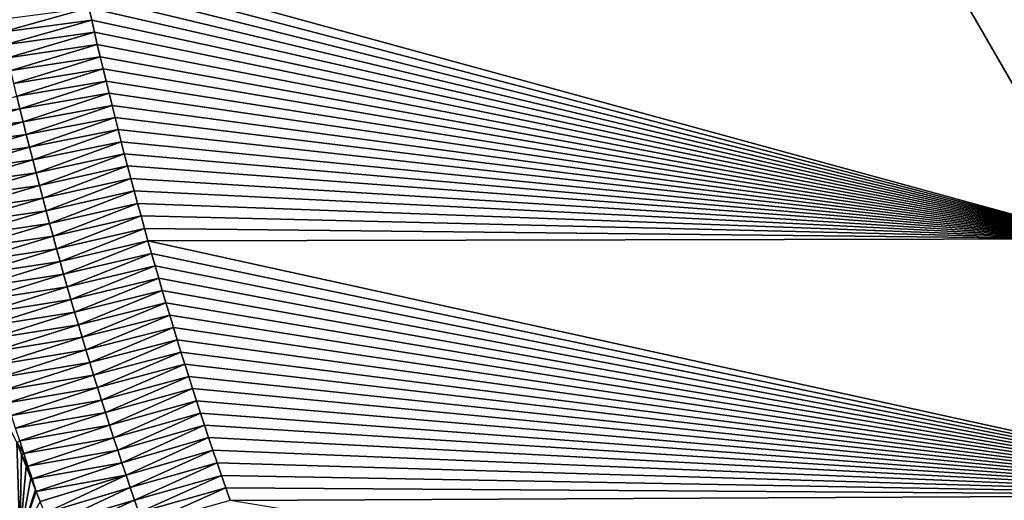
# Model space of a CAD drawing. Header units: metres. Extents: x -82 to 67, y -109 to 109.
# Tile 66 of 216: x -25.49 to -20.93, y -8.46 to -6.24. Entities that reach past the tile are written whole.
import ezdxf

# ---------------------------------------------------------------- set-up
doc = ezdxf.new("R2010")
doc.units = ezdxf.units.M
doc.layers.add('solid_21_382_010_XXX', color=7, linetype='CONTINUOUS')

msp = doc.modelspace()

# ---------------------------------------------------------------- linework, layer by layer
at = {"layer": 'solid_21_382_010_XXX'}
for points in [[(2.598521, -1.536014, -22.642931), (-26.784222, -1.536013, -22.642931), (-26.784246, -44.197315, -22.642931)], [(2.598521, -1.536014, -22.642931), (-26.784246, -44.197315, -22.642931), (2.598529, -44.197315, -22.642931)], [(-20.479143, -7.253636, -89.151039), (-21.237616, -5.939902, -89.151039), (-20.42671, -5.549477, -90.051041)], [(-21.237595, -5.939945, -71.051041), (-20.479086, -7.253717, -71.051041), (-25.220695, -5.956797, -71.051041)], [(-20.479086, -7.253717, -71.051041), (-25.208464, -6.013812, -71.051041), (-25.220695, -5.956797, -71.051041)], [(-20.479143, -7.253636, -89.151039), (-21.237595, -5.939945, -71.051041), (-21.237616, -5.939902, -89.151039)], [(-20.479143, -7.253636, -89.151039), (-20.479086, -7.253717, -71.051041), (-21.237595, -5.939945, -71.051041)], [(-20.479086, -7.253717, -71.051041), (-25.196085, -6.070744, -71.051041), (-25.208464, -6.013812, -71.051041)], [(-20.479086, -7.253717, -71.051041), (-25.183559, -6.127589, -71.051041), (-25.196085, -6.070744, -71.051041)], [(-20.479086, -7.253717, -71.051041), (-25.170885, -6.184352, -71.051041), (-25.183559, -6.127589, -71.051041)], [(-25.57365, -6.297142, -66.276581), (-25.586967, -6.237812, -66.276581), (-25.170885, -6.184352, -71.051041)], [(-25.57365, -6.297142, -66.276581), (-25.170885, -6.184352, -71.051041), (-25.158054, -6.241054, -71.051041)], [(-20.479086, -7.253717, -71.051041), (-25.158054, -6.241054, -71.051041), (-25.170885, -6.184352, -71.051041)], [(-25.560162, -6.356434, -66.276581), (-25.57365, -6.297142, -66.276581), (-25.158054, -6.241054, -71.051041)], [(-25.560162, -6.356434, -66.276581), (-25.158054, -6.241054, -71.051041), (-25.145067, -6.297693, -71.051041)], [(-20.479086, -7.253717, -71.051041), (-25.145067, -6.297693, -71.051041), (-25.158054, -6.241054, -71.051041)], [(-25.546499, -6.415691, -66.276581), (-25.560162, -6.356434, -66.276581), (-25.145067, -6.297693, -71.051041)], [(-25.546499, -6.415691, -66.276581), (-25.145067, -6.297693, -71.051041), (-25.131924, -6.354268, -71.051041)], [(-20.479086, -7.253717, -71.051041), (-25.131924, -6.354268, -71.051041), (-25.145067, -6.297693, -71.051041)], [(-25.532667, -6.47491, -66.276581), (-25.546499, -6.415691, -66.276581), (-25.131924, -6.354268, -71.051041)], [(-25.532667, -6.47491, -66.276581), (-25.131924, -6.354268, -71.051041), (-25.118626, -6.410774, -71.051041)], [(-20.479086, -7.253717, -71.051041), (-25.118626, -6.410774, -71.051041), (-25.131924, -6.354268, -71.051041)], [(-25.518661, -6.534091, -66.276581), (-25.532667, -6.47491, -66.276581), (-25.118626, -6.410774, -71.051041)], [(-25.518661, -6.534091, -66.276581), (-25.118626, -6.410774, -71.051041), (-25.105175, -6.467209, -71.051041)], [(-20.479086, -7.253717, -71.051041), (-25.105175, -6.467209, -71.051041), (-25.118626, -6.410774, -71.051041)], [(-25.504484, -6.593235, -66.276581), (-25.518661, -6.534091, -66.276581), (-25.105175, -6.467209, -71.051041)], [(-25.504484, -6.593235, -66.276581), (-25.105175, -6.467209, -71.051041), (-25.091576, -6.523568, -71.051041)], [(-20.479086, -7.253717, -71.051041), (-25.091576, -6.523568, -71.051041), (-25.105175, -6.467209, -71.051041)], [(-25.490135, -6.652339, -66.276581), (-25.504484, -6.593235, -66.276581), (-25.091576, -6.523568, -71.051041)], [(-25.490135, -6.652339, -66.276581), (-25.091576, -6.523568, -71.051041), (-25.077826, -6.579848, -71.051041)], [(-20.479086, -7.253717, -71.051041), (-25.077826, -6.579848, -71.051041), (-25.091576, -6.523568, -71.051041)], [(-25.907476, -6.707597, -61.492195), (-25.504484, -6.593235, -66.276581), (-25.490135, -6.652339, -66.276581)], [(-25.475615, -6.711404, -66.276581), (-25.490135, -6.652339, -66.276581), (-25.077826, -6.579848, -71.051041)], [(-25.475615, -6.711404, -66.276581), (-25.077826, -6.579848, -71.051041), (-25.063929, -6.636046, -71.051041)], [(-20.479086, -7.253717, -71.051041), (-25.063929, -6.636046, -71.051041), (-25.077826, -6.579848, -71.051041)], [(-25.89292, -6.767357, -61.492195), (-25.907476, -6.707597, -61.492195), (-25.490135, -6.652339, -66.276581)], [(-25.89292, -6.767357, -61.492195), (-25.490135, -6.652339, -66.276581), (-25.475615, -6.711404, -66.276581)], [(-25.460922, -6.770431, -66.276581), (-25.475615, -6.711404, -66.276581), (-25.063929, -6.636046, -71.051041)], [(-25.460922, -6.770431, -66.276581), (-25.063929, -6.636046, -71.051041), (-25.049885, -6.692158, -71.051041)], [(-20.479086, -7.253717, -71.051041), (-25.049885, -6.692158, -71.051041), (-25.063929, -6.636046, -71.051041)], [(-25.446056, -6.829417, -66.276581), (-25.460922, -6.770431, -66.276581), (-25.049885, -6.692158, -71.051041)], [(-25.446056, -6.829417, -66.276581), (-25.049885, -6.692158, -71.051041), (-25.035696, -6.748181, -71.051041)], [(-20.479086, -7.253717, -71.051041), (-25.035696, -6.748181, -71.051041), (-25.049885, -6.692158, -71.051041)], [(-25.878189, -6.827079, -61.492195), (-25.89292, -6.767357, -61.492195), (-25.475615, -6.711404, -66.276581)], [(-25.878189, -6.827079, -61.492195), (-25.475615, -6.711404, -66.276581), (-25.460922, -6.770431, -66.276581)], [(-25.431019, -6.888362, -66.276581), (-25.446056, -6.829417, -66.276581), (-25.035696, -6.748181, -71.051041)], [(-25.431019, -6.888362, -66.276581), (-25.035696, -6.748181, -71.051041), (-25.021364, -6.804112, -71.051041)], [(-20.479086, -7.253717, -71.051041), (-25.021364, -6.804112, -71.051041), (-25.035696, -6.748181, -71.051041)], [(-25.863287, -6.886763, -61.492195), (-25.878189, -6.827079, -61.492195), (-25.460922, -6.770431, -66.276581)], [(-25.863287, -6.886763, -61.492195), (-25.460922, -6.770431, -66.276581), (-25.446056, -6.829417, -66.276581)], [(-25.848211, -6.946408, -61.492195), (-25.863287, -6.886763, -61.492195), (-25.446056, -6.829417, -66.276581)], [(-25.848211, -6.946408, -61.492195), (-25.446056, -6.829417, -66.276581), (-25.431019, -6.888362, -66.276581)], [(-25.41581, -6.947267, -66.276581), (-25.431019, -6.888362, -66.276581), (-25.021364, -6.804112, -71.051041)], [(-25.41581, -6.947267, -66.276581), (-25.021364, -6.804112, -71.051041), (-25.006891, -6.859947, -71.051041)], [(-20.479086, -7.253717, -71.051041), (-25.006891, -6.859947, -71.051041), (-25.021364, -6.804112, -71.051041)], [(-25.400427, -7.00613, -66.276581), (-25.41581, -6.947267, -66.276581), (-25.006891, -6.859947, -71.051041)], [(-25.400427, -7.00613, -66.276581), (-25.006891, -6.859947, -71.051041), (-24.992279, -6.915682, -71.051041)], [(-20.479086, -7.253717, -71.051041), (-24.992279, -6.915682, -71.051041), (-25.006891, -6.859947, -71.051041)], [(-25.832964, -7.006013, -61.492195), (-25.848211, -6.946408, -61.492195), (-25.431019, -6.888362, -66.276581)], [(-25.832964, -7.006013, -61.492195), (-25.431019, -6.888362, -66.276581), (-25.41581, -6.947267, -66.276581)], [(-25.384872, -7.064951, -66.276581), (-25.400427, -7.00613, -66.276581), (-24.992279, -6.915682, -71.051041)], [(-25.384872, -7.064951, -66.276581), (-24.992279, -6.915682, -71.051041), (-24.976854, -6.973841, -71.051041)], [(-20.479086, -7.253717, -71.051041), (-24.976854, -6.973841, -71.051041), (-24.992279, -6.915682, -71.051041)], [(-25.817543, -7.065579, -61.492195), (-25.832964, -7.006013, -61.492195), (-25.41581, -6.947267, -66.276581)], [(-25.817543, -7.065579, -61.492195), (-25.41581, -6.947267, -66.276581), (-25.400427, -7.00613, -66.276581)], [(-25.369144, -7.12373, -66.276581), (-25.384872, -7.064951, -66.276581), (-24.976854, -6.973841, -71.051041)], [(-25.369144, -7.12373, -66.276581), (-24.976854, -6.973841, -71.051041), (-24.961279, -7.031883, -71.051041)], [(-20.479086, -7.253717, -71.051041), (-24.961279, -7.031883, -71.051041), (-24.976854, -6.973841, -71.051041)], [(-25.801949, -7.125105, -61.492195), (-25.817543, -7.065579, -61.492195), (-25.400427, -7.00613, -66.276581)], [(-25.801949, -7.125105, -61.492195), (-25.400427, -7.00613, -66.276581), (-25.384872, -7.064951, -66.276581)], [(-25.78618, -7.184589, -61.492195), (-25.801949, -7.125105, -61.492195), (-25.384872, -7.064951, -66.276581)], [(-25.78618, -7.184589, -61.492195), (-25.384872, -7.064951, -66.276581), (-25.369144, -7.12373, -66.276581)], [(-25.353245, -7.182465, -66.276581), (-25.369144, -7.12373, -66.276581), (-24.961279, -7.031883, -71.051041)], [(-25.353245, -7.182465, -66.276581), (-24.961279, -7.031883, -71.051041), (-24.945547, -7.089822, -71.051041)], [(-20.479086, -7.253717, -71.051041), (-24.945547, -7.089822, -71.051041), (-24.961279, -7.031883, -71.051041)], [(-26.067785, -7.075903, -59.478855), (-25.503935, -8.196687, -61.3297), (-25.491409, -8.635643, -60.662121)], [(-25.999525, -8.165223, -59.28302), (-26.067785, -7.075903, -59.478855), (-25.491409, -8.635643, -60.662121)], [(-25.337173, -7.241155, -66.276581), (-25.353245, -7.182465, -66.276581), (-24.945547, -7.089822, -71.051041)], [(-25.337173, -7.241155, -66.276581), (-24.945547, -7.089822, -71.051041), (-24.929653, -7.147671, -71.051041)], [(-20.479086, -7.253717, -71.051041), (-24.929653, -7.147671, -71.051041), (-24.945547, -7.089822, -71.051041)], [(-25.770241, -7.244032, -61.492195), (-25.78618, -7.184589, -61.492195), (-25.369144, -7.12373, -66.276581)], [(-25.770241, -7.244032, -61.492195), (-25.369144, -7.12373, -66.276581), (-25.353245, -7.182465, -66.276581)], [(-25.320927, -7.299801, -66.276581), (-25.337173, -7.241155, -66.276581), (-24.929653, -7.147671, -71.051041)], [(-25.320927, -7.299801, -66.276581), (-24.929653, -7.147671, -71.051041), (-24.913599, -7.205427, -71.051041)], [(-20.479086, -7.253717, -71.051041), (-24.913599, -7.205427, -71.051041), (-24.929653, -7.147671, -71.051041)], [(-25.754126, -7.303433, -61.492195), (-25.770241, -7.244032, -61.492195), (-25.353245, -7.182465, -66.276581)], [(-25.754126, -7.303433, -61.492195), (-25.353245, -7.182465, -66.276581), (-25.337173, -7.241155, -66.276581)], [(-25.737839, -7.362791, -61.492195), (-25.754126, -7.303433, -61.492195), (-25.337173, -7.241155, -66.276581)], [(-25.737839, -7.362791, -61.492195), (-25.337173, -7.241155, -66.276581), (-25.320927, -7.299801, -66.276581)], [(-25.304508, -7.358402, -66.276581), (-25.320927, -7.299801, -66.276581), (-24.913599, -7.205427, -71.051041)], [(-25.304508, -7.358402, -66.276581), (-24.913599, -7.205427, -71.051041), (-24.897383, -7.263088, -71.051041)], [(-20.479086, -7.253717, -71.051041), (-24.897383, -7.263088, -71.051041), (-24.913599, -7.205427, -71.051041)], [(-25.287916, -7.416957, -66.276581), (-25.304508, -7.358402, -66.276581), (-24.897383, -7.263088, -71.051041)], [(-25.287916, -7.416957, -66.276581), (-24.897383, -7.263088, -71.051041), (-24.88101, -7.32065, -71.051041)], [(-20.479086, -7.253717, -71.051041), (-19.533243, -8.439764, -71.051041), (-24.897383, -7.263088, -71.051041)], [(-19.533243, -8.439764, -71.051041), (-24.88101, -7.32065, -71.051041), (-24.897383, -7.263088, -71.051041)], [(-25.721376, -7.422105, -61.492195), (-25.737839, -7.362791, -61.492195), (-25.320927, -7.299801, -66.276581)], [(-25.721376, -7.422105, -61.492195), (-25.320927, -7.299801, -66.276581), (-25.304508, -7.358402, -66.276581)], [(-25.271151, -7.475465, -66.276581), (-25.287916, -7.416957, -66.276581), (-24.88101, -7.32065, -71.051041)], [(-25.271151, -7.475465, -66.276581), (-24.88101, -7.32065, -71.051041), (-24.864479, -7.378112, -71.051041)], [(-19.533243, -8.439764, -71.051041), (-24.864479, -7.378112, -71.051041), (-24.88101, -7.32065, -71.051041)], [(-25.704741, -7.481376, -61.492195), (-25.721376, -7.422105, -61.492195), (-25.304508, -7.358402, -66.276581)], [(-25.704741, -7.481376, -61.492195), (-25.304508, -7.358402, -66.276581), (-25.287916, -7.416957, -66.276581)], [(-25.254211, -7.533926, -66.276581), (-25.271151, -7.475465, -66.276581), (-24.864479, -7.378112, -71.051041)], [(-25.254211, -7.533926, -66.276581), (-24.864479, -7.378112, -71.051041), (-24.847794, -7.435471, -71.051041)], [(-19.533243, -8.439764, -71.051041), (-24.847794, -7.435471, -71.051041), (-24.864479, -7.378112, -71.051041)], [(-25.687931, -7.540601, -61.492195), (-25.704741, -7.481376, -61.492195), (-25.287916, -7.416957, -66.276581)], [(-25.687931, -7.540601, -61.492195), (-25.287916, -7.416957, -66.276581), (-25.271151, -7.475465, -66.276581)], [(-25.670946, -7.599782, -61.492195), (-25.687931, -7.540601, -61.492195), (-25.271151, -7.475465, -66.276581)], [(-25.670946, -7.599782, -61.492195), (-25.271151, -7.475465, -66.276581), (-25.254211, -7.533926, -66.276581)], [(-25.237099, -7.592339, -66.276581), (-25.254211, -7.533926, -66.276581), (-24.847794, -7.435471, -71.051041)], [(-25.237099, -7.592339, -66.276581), (-24.847794, -7.435471, -71.051041), (-24.830956, -7.492724, -71.051041)], [(-19.533243, -8.439764, -71.051041), (-24.830956, -7.492724, -71.051041), (-24.847794, -7.435471, -71.051041)], [(-25.219812, -7.650703, -66.276581), (-25.237099, -7.592339, -66.276581), (-24.830956, -7.492724, -71.051041)], [(-25.219812, -7.650703, -66.276581), (-24.830956, -7.492724, -71.051041), (-24.813965, -7.549869, -71.051041)], [(-19.533243, -8.439764, -71.051041), (-24.813965, -7.549869, -71.051041), (-24.830956, -7.492724, -71.051041)], [(-25.653788, -7.658916, -61.492195), (-25.670946, -7.599782, -61.492195), (-25.254211, -7.533926, -66.276581)], [(-25.653788, -7.658916, -61.492195), (-25.254211, -7.533926, -66.276581), (-25.237099, -7.592339, -66.276581)], [(-25.202353, -7.709018, -66.276581), (-25.219812, -7.650703, -66.276581), (-24.813965, -7.549869, -71.051041)], [(-25.202353, -7.709018, -66.276581), (-24.813965, -7.549869, -71.051041), (-24.796824, -7.606902, -71.051041)], [(-19.533243, -8.439764, -71.051041), (-24.796824, -7.606902, -71.051041), (-24.813965, -7.549869, -71.051041)], [(-25.636454, -7.718003, -61.492195), (-25.653788, -7.658916, -61.492195), (-25.237099, -7.592339, -66.276581)], [(-25.636454, -7.718003, -61.492195), (-25.237099, -7.592339, -66.276581), (-25.219812, -7.650703, -66.276581)], [(-25.184717, -7.767283, -66.276581), (-25.202353, -7.709018, -66.276581), (-24.796824, -7.606902, -71.051041)], [(-25.184717, -7.767283, -66.276581), (-24.796824, -7.606902, -71.051041), (-24.779535, -7.663821, -71.051041)], [(-19.533243, -8.439764, -71.051041), (-24.779535, -7.663821, -71.051041), (-24.796824, -7.606902, -71.051041)], [(-25.618946, -7.777043, -61.492195), (-25.636454, -7.718003, -61.492195), (-25.219812, -7.650703, -66.276581)], [(-25.618946, -7.777043, -61.492195), (-25.219812, -7.650703, -66.276581), (-25.202353, -7.709018, -66.276581)], [(-25.16691, -7.825498, -66.276581), (-25.184717, -7.767283, -66.276581), (-24.779535, -7.663821, -71.051041)], [(-25.16691, -7.825498, -66.276581), (-24.779535, -7.663821, -71.051041), (-24.762098, -7.720625, -71.051041)], [(-19.533243, -8.439764, -71.051041), (-24.762098, -7.720625, -71.051041), (-24.779535, -7.663821, -71.051041)], [(-25.601263, -7.836036, -61.492195), (-25.618946, -7.777043, -61.492195), (-25.202353, -7.709018, -66.276581)], [(-25.601263, -7.836036, -61.492195), (-25.202353, -7.709018, -66.276581), (-25.184717, -7.767283, -66.276581)], [(-25.148928, -7.883661, -66.276581), (-25.16691, -7.825498, -66.276581), (-24.762098, -7.720625, -71.051041)], [(-25.148928, -7.883661, -66.276581), (-24.762098, -7.720625, -71.051041), (-24.744516, -7.777309, -71.051041)], [(-19.533243, -8.439764, -71.051041), (-24.744516, -7.777309, -71.051041), (-24.762098, -7.720625, -71.051041)], [(-25.583406, -7.894979, -61.492195), (-25.601263, -7.836036, -61.492195), (-25.184717, -7.767283, -66.276581)], [(-25.583406, -7.894979, -61.492195), (-25.184717, -7.767283, -66.276581), (-25.16691, -7.825498, -66.276581)], [(-25.13077, -7.941773, -66.276581), (-25.148928, -7.883661, -66.276581), (-24.744516, -7.777309, -71.051041)], [(-25.13077, -7.941773, -66.276581), (-24.744516, -7.777309, -71.051041), (-24.726791, -7.833872, -71.051041)], [(-19.533243, -8.439764, -71.051041), (-24.726791, -7.833872, -71.051041), (-24.744516, -7.777309, -71.051041)], [(-25.565372, -7.953874, -61.492195), (-25.583406, -7.894979, -61.492195), (-25.16691, -7.825498, -66.276581)], [(-25.565372, -7.953874, -61.492195), (-25.16691, -7.825498, -66.276581), (-25.148928, -7.883661, -66.276581)], [(-25.112438, -7.999832, -66.276581), (-25.13077, -7.941773, -66.276581), (-24.726791, -7.833872, -71.051041)], [(-25.112438, -7.999832, -66.276581), (-24.726791, -7.833872, -71.051041), (-24.708923, -7.89031, -71.051041)], [(-19.533243, -8.439764, -71.051041), (-24.708923, -7.89031, -71.051041), (-24.726791, -7.833872, -71.051041)], [(-25.547165, -8.012719, -61.492195), (-25.565372, -7.953874, -61.492195), (-25.148928, -7.883661, -66.276581)], [(-25.547165, -8.012719, -61.492195), (-25.148928, -7.883661, -66.276581), (-25.13077, -7.941773, -66.276581)], [(-25.093933, -8.057837, -66.276581), (-25.112438, -7.999832, -66.276581), (-24.708923, -7.89031, -71.051041)], [(-25.093933, -8.057837, -66.276581), (-24.708923, -7.89031, -71.051041), (-24.690874, -7.94671, -71.051041)], [(-19.533243, -8.439764, -71.051041), (-24.690874, -7.94671, -71.051041), (-24.708923, -7.89031, -71.051041)], [(-25.528782, -8.071513, -61.492195), (-25.547165, -8.012719, -61.492195), (-25.13077, -7.941773, -66.276581)], [(-25.528782, -8.071513, -61.492195), (-25.13077, -7.941773, -66.276581), (-25.112438, -7.999832, -66.276581)], [(-25.075253, -8.115789, -66.276581), (-25.093933, -8.057837, -66.276581), (-24.690874, -7.94671, -71.051041)], [(-25.075253, -8.115789, -66.276581), (-24.690874, -7.94671, -71.051041), (-24.672615, -8.003135, -71.051041)], [(-19.533243, -8.439764, -71.051041), (-24.672615, -8.003135, -71.051041), (-24.690874, -7.94671, -71.051041)], [(-25.510221, -8.130257, -61.492195), (-25.528782, -8.071513, -61.492195), (-25.112438, -7.999832, -66.276581)], [(-25.510221, -8.130257, -61.492195), (-25.112438, -7.999832, -66.276581), (-25.093933, -8.057837, -66.276581)], [(-25.056396, -8.173687, -66.276581), (-25.075253, -8.115789, -66.276581), (-24.672615, -8.003135, -71.051041)], [(-25.056396, -8.173687, -66.276581), (-24.672615, -8.003135, -71.051041), (-24.654163, -8.059549, -71.051041)], [(-19.533243, -8.439764, -71.051041), (-24.654163, -8.059549, -71.051041), (-24.672615, -8.003135, -71.051041)], [(-25.491488, -8.188948, -61.492195), (-25.510221, -8.130257, -61.492195), (-25.093933, -8.057837, -66.276581)], [(-25.491488, -8.188948, -61.492195), (-25.093933, -8.057837, -66.276581), (-25.075253, -8.115789, -66.276581)], [(-25.037365, -8.23153, -66.276581), (-25.056396, -8.173687, -66.276581), (-24.654163, -8.059549, -71.051041)], [(-25.037365, -8.23153, -66.276581), (-24.654163, -8.059549, -71.051041), (-24.63553, -8.11592, -71.051041)], [(-19.533243, -8.439764, -71.051041), (-24.63553, -8.11592, -71.051041), (-24.654163, -8.059549, -71.051041)], [(-25.472576, -8.247587, -61.492195), (-25.491488, -8.188948, -61.492195), (-25.075253, -8.115789, -66.276581)], [(-25.472576, -8.247587, -61.492195), (-25.075253, -8.115789, -66.276581), (-25.056396, -8.173687, -66.276581)], [(-25.01816, -8.289316, -66.276581), (-25.037365, -8.23153, -66.276581), (-24.63553, -8.11592, -71.051041)], [(-25.01816, -8.289316, -66.276581), (-24.63553, -8.11592, -71.051041), (-24.616734, -8.172212, -71.051041)], [(-19.533243, -8.439764, -71.051041), (-24.616734, -8.172212, -71.051041), (-24.63553, -8.11592, -71.051041)], [(-26.092768, -8.818826, -59.040676), (-25.999525, -8.165223, -59.28302), (-25.386822, -9.614731, -60.342915)], [(-25.386822, -9.614731, -60.342915), (-25.999525, -8.165223, -59.28302), (-25.491409, -8.635643, -60.662121)], [(-25.503935, -8.196687, -61.3297), (-25.491488, -8.188948, -61.492195), (-25.472576, -8.247587, -61.492195)], [(-25.482643, -8.251427, -61.369217), (-25.503935, -8.196687, -61.3297), (-25.472576, -8.247587, -61.492195)], [(-25.491409, -8.635643, -60.662121), (-25.503935, -8.196687, -61.3297), (-25.482643, -8.251427, -61.369217)], [(-25.453489, -8.306173, -61.492195), (-25.472576, -8.247587, -61.492195), (-25.056396, -8.173687, -66.276581)], [(-25.453489, -8.306173, -61.492195), (-25.056396, -8.173687, -66.276581), (-25.037365, -8.23153, -66.276581)], [(-24.998779, -8.347047, -66.276581), (-25.01816, -8.289316, -66.276581), (-24.616734, -8.172212, -71.051041)], [(-24.998779, -8.347047, -66.276581), (-24.616734, -8.172212, -71.051041), (-24.596884, -8.231061, -71.051041)], [(-19.533243, -8.439764, -71.051041), (-24.596884, -8.231061, -71.051041), (-24.616734, -8.172212, -71.051041)], [(-25.491409, -8.635643, -60.662121), (-25.482643, -8.251427, -61.369217), (-25.461241, -8.306037, -61.408489)], [(-25.482643, -8.251427, -61.369217), (-25.472576, -8.247587, -61.492195), (-25.453489, -8.306173, -61.492195)], [(-25.461241, -8.306037, -61.408489), (-25.482643, -8.251427, -61.369217), (-25.453489, -8.306173, -61.492195)], [(-25.434227, -8.364706, -61.492195), (-25.453489, -8.306173, -61.492195), (-25.037365, -8.23153, -66.276581)], [(-25.434227, -8.364706, -61.492195), (-25.037365, -8.23153, -66.276581), (-25.01816, -8.289316, -66.276581)], [(-24.979221, -8.40472, -66.276581), (-24.998779, -8.347047, -66.276581), (-24.596884, -8.231061, -71.051041)], [(-24.979221, -8.40472, -66.276581), (-24.596884, -8.231061, -71.051041), (-24.576887, -8.289746, -71.051041)], [(-19.533243, -8.439764, -71.051041), (-24.576887, -8.289746, -71.051041), (-24.596884, -8.231061, -71.051041)], [(-25.414791, -8.423169, -61.492195), (-25.434227, -8.364706, -61.492195), (-25.01816, -8.289316, -66.276581)], [(-25.414791, -8.423169, -61.492195), (-25.01816, -8.289316, -66.276581), (-24.998779, -8.347047, -66.276581)], [(-24.95949, -8.462336, -66.276581), (-24.979221, -8.40472, -66.276581), (-24.576887, -8.289746, -71.051041)], [(-24.95949, -8.462336, -66.276581), (-24.576887, -8.289746, -71.051041), (-24.556763, -8.348227, -71.051041)], [(-19.533243, -8.439764, -71.051041), (-24.556763, -8.348227, -71.051041), (-24.576887, -8.289746, -71.051041)], [(-25.491409, -8.635643, -60.662121), (-25.461241, -8.306037, -61.408489), (-25.439754, -8.360451, -61.447468)], [(-25.439754, -8.360451, -61.447468), (-25.461241, -8.306037, -61.408489), (-25.453489, -8.306173, -61.492195)], [(-25.439754, -8.360451, -61.447468), (-25.453489, -8.306173, -61.492195), (-25.434227, -8.364706, -61.492195)], [(-25.491409, -8.635643, -60.662121), (-25.439754, -8.360451, -61.447468), (-25.418201, -8.414634, -61.486122)], [(-25.418201, -8.414634, -61.486122), (-25.439754, -8.360451, -61.447468), (-25.434227, -8.364706, -61.492195)], [(-25.418201, -8.414634, -61.486122), (-25.434227, -8.364706, -61.492195), (-25.414791, -8.423169, -61.492195)], [(-25.39646, -8.468886, -61.524681), (-25.414791, -8.423169, -61.492195), (-24.998779, -8.347047, -66.276581)], [(-25.374504, -8.523268, -61.563198), (-25.39646, -8.468886, -61.524681), (-24.998779, -8.347047, -66.276581)], [(-25.374504, -8.523268, -61.563198), (-24.998779, -8.347047, -66.276581), (-24.979221, -8.40472, -66.276581)], [(-24.939583, -8.519894, -66.276581), (-24.95949, -8.462336, -66.276581), (-24.556763, -8.348227, -71.051041)], [(-24.939583, -8.519894, -66.276581), (-24.556763, -8.348227, -71.051041), (-24.53653, -8.406463, -71.051041)], [(-19.533243, -8.439764, -71.051041), (-24.53653, -8.406463, -71.051041), (-24.556763, -8.348227, -71.051041)], [(-25.491409, -8.635643, -60.662121), (-25.418201, -8.414634, -61.486122), (-25.414791, -8.423169, -61.492195)], [(-25.491409, -8.635643, -60.662121), (-25.414791, -8.423169, -61.492195), (-25.39646, -8.468886, -61.524681)], [(-25.352345, -8.577741, -61.60165), (-25.374504, -8.523268, -61.563198), (-24.979221, -8.40472, -66.276581)], [(-25.352345, -8.577741, -61.60165), (-24.979221, -8.40472, -66.276581), (-24.95949, -8.462336, -66.276581)], [(-24.919498, -8.577392, -66.276581), (-24.939583, -8.519894, -66.276581), (-24.53653, -8.406463, -71.051041)], [(-24.919498, -8.577392, -66.276581), (-24.53653, -8.406463, -71.051041), (-24.516203, -8.464414, -71.051041)], [(-19.533243, -8.439764, -71.051041), (-24.516203, -8.464414, -71.051041), (-24.53653, -8.406463, -71.051041)], [(-25.329996, -8.632269, -61.640011), (-25.352345, -8.577741, -61.60165), (-24.95949, -8.462336, -66.276581)], [(-25.329996, -8.632269, -61.640011), (-24.95949, -8.462336, -66.276581), (-24.939583, -8.519894, -66.276581)], [(-19.533243, -8.439764, -71.051041), (-18.421198, -9.471594, -71.051041), (-24.516203, -8.464414, -71.051041)]]:
    msp.add_3dface(points, dxfattribs=at)

doc.saveas('drawing.dxf')
